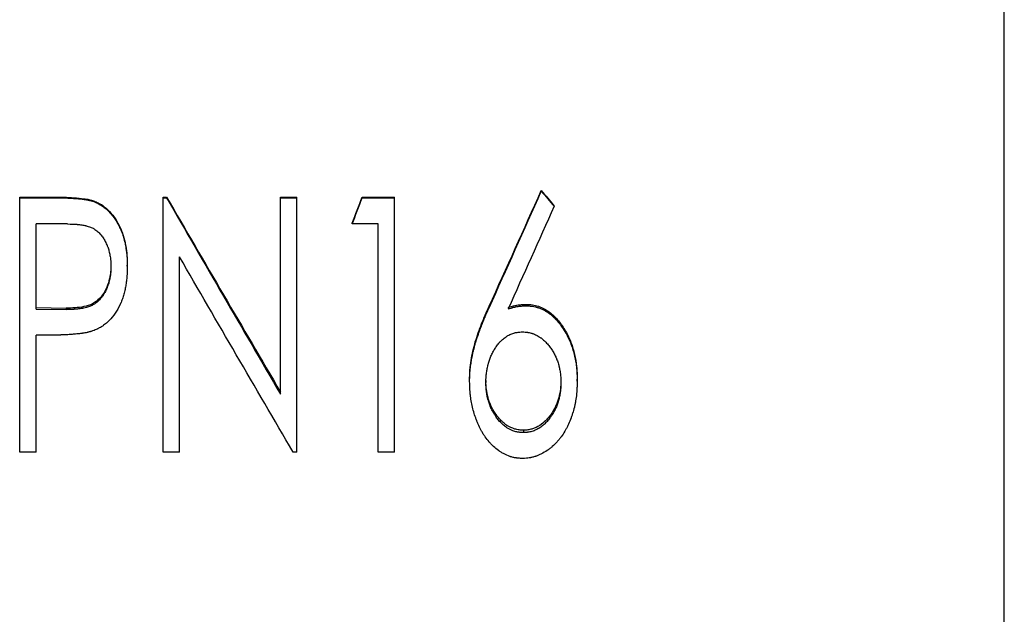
# Model space of a CAD drawing. Header units: millimetres. Extents: x -150 to 245, y -67 to 128.
# Tile 12 of 18: x 3 to 38, y -18 to 3. Entities that reach past the tile are written whole.
import ezdxf

# ---------------------------------------------------------------- set-up
doc = ezdxf.new("R2010")
doc.units = ezdxf.units.MM

msp = doc.modelspace()

# ---------------------------------------------------------------- linework, layer by layer
at = {"color": 1, "linetype": 'Continuous', "lineweight": 25}
msp.add_line((37.5, -66.5), (37.5, 66.5), dxfattribs=at)
at = {"color": 7, "linetype": 'Continuous', "lineweight": 25}
for p, q in [((21.115, -2.789), (21.115, -2.768)), ((2.654, -12.025), (2.654, -2.999)), ((2.654, -2.999), (3.867, -2.999)), ((2.654, -3.022), (3.867, -3.022)), ((3.867, -3.022), (3.867, -2.999)), ((5.277, -3.158), (5.277, -3.134)), ((7.731, -12.025), (7.731, -2.999)), ((7.731, -2.999), (7.852, -2.999)), ((7.731, -3.022), (7.852, -3.022)), ((7.852, -3.022), (7.852, -2.999)), ((11.885, -9.979), (11.885, -2.999)), ((11.885, -2.999), (12.462, -2.999)), ((11.885, -3.022), (12.462, -3.022)), ((12.462, -12.025), (12.462, -2.999)), ((14.775, -3.022), (14.775, -2.999)), ((14.775, -2.999), (15.923, -2.999)), ((14.775, -3.022), (15.923, -3.022)), ((15.923, -12.025), (15.923, -2.999)), ((21.568, -3.325), (21.568, -3.3)), ((4.343, -3.95), (3.231, -3.95)), ((3.231, -6.963), (3.231, -3.95)), ((14.423, -3.95), (14.423, -3.921)), ((15.346, -3.95), (14.423, -3.95)), ((15.346, -12.025), (15.346, -3.95)), ((8.308, -12.025), (8.308, -5.11)), ((5.885, -5.412), (5.885, -5.452)), ((6.462, -5.449), (6.462, -5.408)), ((3.231, -6.911), (4.296, -6.93)), ((3.231, -6.963), (4.296, -6.982)), ((4.296, -6.93), (4.296, -6.982)), ((19.269, -6.916), (19.269, -6.864)), ((20.576, -6.847), (20.576, -6.796)), ((3.671, -7.887), (3.231, -7.887)), ((3.231, -12.025), (3.231, -7.887)), ((18.577, -9.529), (18.577, -9.458)), ((19.154, -9.49), (19.154, -9.562)), ((21.808, -9.49), (21.808, -9.562)), ((22.385, -9.513), (22.385, -9.442)), ((20.481, -11.253), (20.481, -11.338)), ((3.231, -12.025), (2.654, -12.025)), ((8.308, -12.025), (7.731, -12.025)), ((12.462, -12.025), (12.33, -12.025)), ((15.923, -12.025), (15.346, -12.025))]:
    msp.add_line(p, q, dxfattribs=at)
for points in [[(19.269, -6.864), (19.885, -5.502), (20.5, -4.136), (21.115, -2.768)], [(21.115, -2.768), (21.266, -2.946), (21.417, -3.123), (21.568, -3.3)], [(7.852, -2.999), (9.196, -5.31), (10.54, -7.616), (11.885, -9.904)], [(7.852, -3.022), (9.196, -5.35), (10.54, -7.673), (11.885, -9.979)], [(14.423, -3.921), (14.54, -3.614), (14.657, -3.306), (14.775, -2.999)], [(14.423, -3.95), (14.54, -3.641), (14.657, -3.331), (14.775, -3.022)], [(19.269, -6.916), (19.885, -5.544), (20.5, -4.167), (21.115, -2.789)], [(21.115, -2.789), (21.266, -2.968), (21.417, -3.146), (21.568, -3.325)], [(21.568, -3.325), (21.025, -4.538), (20.483, -5.75), (19.94, -6.959)], [(12.33, -12.025), (10.989, -9.737), (9.648, -7.428), (8.308, -5.11)]]:
    msp.add_open_spline(points, degree=3, dxfattribs=at)
for points, knots in [([(3.867, -2.999), (3.986, -3), (4.223, -3.001), (4.578, -3.018), (4.873, -3.043), (5.078, -3.078), (5.193, -3.106), (5.249, -3.125), (5.277, -3.134)], [0, 0, 0, 0, 0.2500185, 0.5000353, 0.7500092, 0.875006, 0.9374969, 1, 1, 1, 1]), ([(3.867, -3.022), (3.942, -3.022), (4.009, -3.022), (4.098, -3.023), (4.125, -3.024), (4.164, -3.024), (4.176, -3.025), (4.194, -3.025), (4.2, -3.025), (4.209, -3.026), (4.212, -3.026), (4.216, -3.026), (4.217, -3.026), (4.22, -3.026), (4.221, -3.026), (4.286, -3.028), (4.348, -3.03), (4.436, -3.035), (4.465, -3.036), (4.508, -3.039), (4.522, -3.039), (4.543, -3.041), (4.55, -3.041), (4.56, -3.042), (4.564, -3.042), (4.569, -3.042), (4.571, -3.043), (4.574, -3.043), (4.575, -3.043), (4.651, -3.048), (4.717, -3.053), (4.805, -3.062), (4.833, -3.065), (4.872, -3.07), (4.884, -3.071), (4.902, -3.073), (4.908, -3.074), (4.917, -3.075), (4.92, -3.076), (4.926, -3.077), (4.927, -3.077), (4.962, -3.082), (4.992, -3.087), (5.036, -3.095), (5.05, -3.097), (5.072, -3.101), (5.079, -3.103), (5.093, -3.106), (5.098, -3.107), (5.122, -3.112), (5.137, -3.115), (5.158, -3.121), (5.165, -3.123), (5.176, -3.125), (5.179, -3.126), (5.186, -3.128), (5.19, -3.129), (5.211, -3.136), (5.24, -3.145), (5.277, -3.158)], [0, 0, 0, 0, 0.125, 0.125, 0.1875, 0.1875, 0.21875, 0.21875, 0.234375, 0.234375, 0.242188, 0.242188, 0.246094, 0.246094, 0.25, 0.25, 0.375, 0.375, 0.4375, 0.4375, 0.46875, 0.46875, 0.484375, 0.484375, 0.492188, 0.492188, 0.496094, 0.496094, 0.5, 0.5, 0.625, 0.625, 0.6875, 0.6875, 0.71875, 0.71875, 0.734375, 0.734375, 0.742188, 0.742188, 0.75, 0.75, 0.8125, 0.8125, 0.84375, 0.84375, 0.859375, 0.859375, 0.875, 0.875, 0.90625, 0.90625, 0.921875, 0.921875, 0.929688, 0.929688, 0.9375, 0.9375, 1, 1, 1, 1]), ([(5.277, -3.134), (5.33, -3.155), (5.436, -3.198), (5.581, -3.287), (5.717, -3.391), (5.878, -3.548), (6.052, -3.774), (6.189, -4.024), (6.28, -4.236), (6.33, -4.399), (6.375, -4.563), (6.418, -4.786), (6.456, -5.068), (6.46, -5.295), (6.462, -5.408)], [0, 0, 0, 0, 0.062504, 0.124997, 0.1871497, 0.2499851, 0.371479, 0.4998616, 0.5623769, 0.6248957, 0.6874202, 0.749942, 0.8749533, 1, 1, 1, 1]), ([(5.277, -3.158), (5.312, -3.171), (5.342, -3.184), (5.381, -3.201), (5.393, -3.207), (5.409, -3.214), (5.415, -3.217), (5.422, -3.22), (5.424, -3.222), (5.429, -3.224), (5.43, -3.225), (5.457, -3.238), (5.481, -3.252), (5.518, -3.274), (5.53, -3.282), (5.555, -3.298), (5.568, -3.307), (5.626, -3.347), (5.671, -3.381), (5.736, -3.437), (5.757, -3.457), (5.788, -3.487), (5.798, -3.497), (5.818, -3.517), (5.828, -3.529), (5.911, -3.619), (5.979, -3.707), (6.073, -3.849), (6.102, -3.899), (6.145, -3.976), (6.158, -4.002), (6.185, -4.056), (6.198, -4.082), (6.224, -4.139), (6.236, -4.166), (6.253, -4.206), (6.258, -4.219), (6.268, -4.244), (6.273, -4.257), (6.285, -4.291), (6.294, -4.316), (6.311, -4.371), (6.321, -4.401), (6.347, -4.493), (6.362, -4.548), (6.385, -4.648), (6.396, -4.703), (6.417, -4.829), (6.426, -4.889), (6.437, -4.974), (6.44, -5.001), (6.444, -5.042), (6.445, -5.055), (6.447, -5.074), (6.448, -5.081), (6.448, -5.09), (6.449, -5.093), (6.449, -5.1), (6.449, -5.104), (6.455, -5.183), (6.459, -5.297), (6.462, -5.449)], [0, 0, 0, 0, 0.03125, 0.03125, 0.046875, 0.046875, 0.054688, 0.054688, 0.058594, 0.058594, 0.0625, 0.0625, 0.09375, 0.09375, 0.109375, 0.109375, 0.125, 0.125, 0.1875, 0.1875, 0.21875, 0.21875, 0.234375, 0.234375, 0.25, 0.25, 0.375, 0.375, 0.4375, 0.4375, 0.46875, 0.46875, 0.5, 0.5, 0.53125, 0.53125, 0.546875, 0.546875, 0.5625, 0.5625, 0.59375, 0.59375, 0.625, 0.625, 0.6875, 0.6875, 0.75, 0.75, 0.8125, 0.8125, 0.84375, 0.84375, 0.859375, 0.859375, 0.867188, 0.867188, 0.871094, 0.871094, 0.875, 0.875, 1, 1, 1, 1]), ([(4.343, -3.95), (4.481, -3.952), (4.585, -3.955), (4.654, -3.96), (4.657, -3.961), (4.66, -3.961), (4.662, -3.961), (4.666, -3.961), (4.67, -3.962), (4.68, -3.962), (4.686, -3.963), (4.706, -3.965), (4.719, -3.966), (4.758, -3.97), (4.784, -3.974), (4.861, -3.984), (4.911, -3.993), (4.966, -4.005), (4.975, -4.006), (4.988, -4.009), (4.995, -4.011), (5.016, -4.016), (5.029, -4.019), (5.069, -4.03), (5.094, -4.038), (5.168, -4.063), (5.212, -4.082), (5.263, -4.109), (5.275, -4.116), (5.297, -4.129), (5.307, -4.135), (5.339, -4.156), (5.36, -4.171), (5.42, -4.219), (5.459, -4.255), (5.5, -4.301), (5.503, -4.305), (5.511, -4.314), (5.515, -4.318), (5.526, -4.332), (5.534, -4.341), (5.556, -4.369), (5.571, -4.388), (5.613, -4.449), (5.64, -4.492), (5.69, -4.585), (5.714, -4.634), (5.742, -4.699), (5.747, -4.712), (5.758, -4.739), (5.763, -4.753), (5.776, -4.786), (5.784, -4.81), (5.807, -4.881), (5.82, -4.931), (5.844, -5.035), (5.855, -5.091), (5.866, -5.169), (5.87, -5.194), (5.874, -5.233), (5.875, -5.246), (5.876, -5.265), (5.877, -5.272), (5.878, -5.281), (5.878, -5.285), (5.881, -5.329), (5.883, -5.383), (5.885, -5.452)], [0, 0, 0, 0, 0.125, 0.125, 0.126953, 0.126953, 0.128906, 0.128906, 0.132812, 0.132812, 0.140625, 0.140625, 0.15625, 0.15625, 0.1875, 0.1875, 0.25, 0.25, 0.257812, 0.257812, 0.265625, 0.265625, 0.28125, 0.28125, 0.3125, 0.3125, 0.375, 0.375, 0.390625, 0.390625, 0.40625, 0.40625, 0.4375, 0.4375, 0.5, 0.5, 0.507812, 0.507812, 0.515625, 0.515625, 0.53125, 0.53125, 0.5625, 0.5625, 0.625, 0.625, 0.6875, 0.6875, 0.703125, 0.703125, 0.71875, 0.71875, 0.75, 0.75, 0.8125, 0.8125, 0.875, 0.875, 0.90625, 0.90625, 0.921875, 0.921875, 0.929688, 0.929688, 0.9375, 0.9375, 1, 1, 1, 1]), ([(5.885, -5.412), (5.883, -5.465), (5.881, -5.57), (5.859, -5.78), (5.801, -6.039), (5.676, -6.332), (5.493, -6.594), (5.238, -6.792), (4.93, -6.885), (4.614, -6.924), (4.402, -6.928), (4.296, -6.93)], [0, 0, 0, 0, 0.062607, 0.125197, 0.250289, 0.375317, 0.500206, 0.624836, 0.749659, 0.874797, 1, 1, 1, 1]), ([(5.885, -5.452), (5.883, -5.523), (5.881, -5.577), (5.879, -5.613), (5.878, -5.615), (5.878, -5.619), (5.878, -5.62), (5.878, -5.625), (5.877, -5.629), (5.877, -5.639), (5.876, -5.646), (5.875, -5.666), (5.873, -5.679), (5.869, -5.719), (5.866, -5.745), (5.86, -5.784), (5.858, -5.798), (5.854, -5.825), (5.851, -5.839), (5.844, -5.879), (5.838, -5.905), (5.821, -5.983), (5.807, -6.033), (5.788, -6.094), (5.783, -6.107), (5.775, -6.132), (5.77, -6.145), (5.756, -6.182), (5.746, -6.207), (5.715, -6.28), (5.692, -6.328), (5.66, -6.386), (5.652, -6.399), (5.638, -6.423), (5.631, -6.435), (5.609, -6.469), (5.594, -6.492), (5.548, -6.556), (5.515, -6.596), (5.477, -6.637), (5.472, -6.643), (5.462, -6.652), (5.457, -6.657), (5.443, -6.672), (5.433, -6.681), (5.403, -6.708), (5.382, -6.725), (5.319, -6.773), (5.275, -6.801), (5.218, -6.831), (5.208, -6.836), (5.186, -6.846), (5.174, -6.851), (5.14, -6.866), (5.116, -6.875), (5.041, -6.901), (4.987, -6.915), (4.925, -6.928), (4.923, -6.929), (4.917, -6.93), (4.914, -6.93), (4.905, -6.932), (4.899, -6.933), (4.88, -6.937), (4.867, -6.939), (4.83, -6.946), (4.804, -6.95), (4.725, -6.96), (4.671, -6.966), (4.612, -6.97), (4.612, -6.971), (4.61, -6.971), (4.608, -6.971), (4.605, -6.971), (4.603, -6.971), (4.596, -6.972), (4.591, -6.972), (4.576, -6.973), (4.565, -6.974), (4.532, -6.975), (4.508, -6.976), (4.429, -6.979), (4.367, -6.981), (4.296, -6.982)], [0, 0, 0, 0, 0.0625, 0.0625, 0.064453, 0.064453, 0.066406, 0.066406, 0.070312, 0.070312, 0.078125, 0.078125, 0.09375, 0.09375, 0.125, 0.125, 0.140625, 0.140625, 0.15625, 0.15625, 0.1875, 0.1875, 0.25, 0.25, 0.265625, 0.265625, 0.28125, 0.28125, 0.3125, 0.3125, 0.375, 0.375, 0.390625, 0.390625, 0.40625, 0.40625, 0.4375, 0.4375, 0.5, 0.5, 0.507812, 0.507812, 0.515625, 0.515625, 0.53125, 0.53125, 0.5625, 0.5625, 0.625, 0.625, 0.640625, 0.640625, 0.65625, 0.65625, 0.6875, 0.6875, 0.75, 0.75, 0.753906, 0.753906, 0.757812, 0.757812, 0.765625, 0.765625, 0.78125, 0.78125, 0.8125, 0.8125, 0.875, 0.875, 0.876953, 0.876953, 0.878906, 0.878906, 0.882812, 0.882812, 0.890625, 0.890625, 0.90625, 0.90625, 0.9375, 0.9375, 1, 1, 1, 1]), ([(6.462, -5.449), (6.46, -5.526), (6.459, -5.589), (6.457, -5.649), (6.457, -5.66), (6.456, -5.673), (6.456, -5.676), (6.456, -5.68), (6.456, -5.684), (6.455, -5.695), (6.455, -5.702), (6.454, -5.724), (6.453, -5.739), (6.451, -5.767), (6.45, -5.781), (6.445, -5.856), (6.439, -5.915), (6.429, -6.001), (6.425, -6.03), (6.417, -6.086), (6.412, -6.113), (6.398, -6.198), (6.386, -6.254), (6.366, -6.339), (6.359, -6.367), (6.344, -6.423), (6.337, -6.45), (6.311, -6.536), (6.292, -6.592), (6.262, -6.673), (6.252, -6.7), (6.235, -6.739), (6.23, -6.752), (6.221, -6.772), (6.218, -6.778), (6.213, -6.791), (6.21, -6.797), (6.104, -7.028), (5.975, -7.217), (5.779, -7.413), (5.737, -7.45), (5.669, -7.504), (5.645, -7.521), (5.609, -7.547), (5.597, -7.555), (5.572, -7.572), (5.559, -7.58), (5.522, -7.603), (5.497, -7.618), (5.459, -7.639), (5.446, -7.646), (5.427, -7.656), (5.421, -7.659), (5.411, -7.664), (5.408, -7.665), (5.403, -7.668), (5.402, -7.668), (5.398, -7.67), (5.396, -7.671), (5.36, -7.688), (5.307, -7.711), (5.236, -7.739)], [0, 0, 0, 0, 0.0625, 0.0625, 0.078125, 0.078125, 0.082031, 0.082031, 0.085938, 0.085938, 0.09375, 0.09375, 0.109375, 0.109375, 0.125, 0.125, 0.1875, 0.1875, 0.21875, 0.21875, 0.25, 0.25, 0.3125, 0.3125, 0.34375, 0.34375, 0.375, 0.375, 0.4375, 0.4375, 0.46875, 0.46875, 0.484375, 0.484375, 0.492188, 0.492188, 0.5, 0.5, 0.75, 0.75, 0.8125, 0.8125, 0.84375, 0.84375, 0.859375, 0.859375, 0.875, 0.875, 0.90625, 0.90625, 0.921875, 0.921875, 0.929688, 0.929688, 0.933594, 0.933594, 0.935547, 0.935547, 0.9375, 0.9375, 1, 1, 1, 1]), ([(18.577, -9.458), (18.578, -9.402), (18.58, -9.29), (18.592, -9.065), (18.642, -8.674), (18.765, -8.122), (18.957, -7.591), (19.129, -7.173), (19.223, -6.967), (19.269, -6.864)], [0, 0, 0, 0, 0.062518, 0.125031, 0.250043, 0.499946, 0.749933, 0.874964, 1, 1, 1, 1]), ([(18.577, -9.529), (18.578, -9.492), (18.578, -9.459), (18.579, -9.416), (18.58, -9.403), (18.58, -9.385), (18.58, -9.38), (18.58, -9.372), (18.581, -9.369), (18.581, -9.365), (18.581, -9.364), (18.581, -9.362), (18.581, -9.361), (18.582, -9.329), (18.583, -9.3), (18.586, -9.243), (18.588, -9.215), (18.595, -9.138), (18.6, -9.084), (18.61, -9), (18.614, -8.971), (18.62, -8.927), (18.622, -8.912), (18.625, -8.89), (18.627, -8.882), (18.629, -8.867), (18.63, -8.859), (18.648, -8.744), (18.668, -8.635), (18.705, -8.469), (18.719, -8.413), (18.74, -8.329), (18.748, -8.301), (18.759, -8.259), (18.763, -8.244), (18.769, -8.223), (18.771, -8.216), (18.774, -8.205), (18.775, -8.202), (18.777, -8.195), (18.778, -8.19), (18.805, -8.097), (18.837, -7.997), (18.893, -7.836), (18.912, -7.781), (18.944, -7.694), (18.955, -7.665), (18.973, -7.62), (18.978, -7.605), (18.987, -7.582), (18.99, -7.574), (18.994, -7.563), (18.996, -7.559), (18.999, -7.551), (19.001, -7.547), (19.023, -7.49), (19.044, -7.438), (19.076, -7.359), (19.087, -7.332), (19.103, -7.293), (19.109, -7.28), (19.117, -7.26), (19.12, -7.254), (19.124, -7.244), (19.126, -7.241), (19.128, -7.236), (19.128, -7.234), (19.13, -7.231), (19.131, -7.229), (19.161, -7.158), (19.207, -7.054), (19.269, -6.916)], [0, 0, 0, 0, 0.03125, 0.03125, 0.046875, 0.046875, 0.054688, 0.054688, 0.058594, 0.058594, 0.060547, 0.060547, 0.0625, 0.0625, 0.09375, 0.09375, 0.125, 0.125, 0.1875, 0.1875, 0.21875, 0.21875, 0.234375, 0.234375, 0.242188, 0.242188, 0.25, 0.25, 0.375, 0.375, 0.4375, 0.4375, 0.46875, 0.46875, 0.484375, 0.484375, 0.492188, 0.492188, 0.496094, 0.496094, 0.5, 0.5, 0.625, 0.625, 0.6875, 0.6875, 0.71875, 0.71875, 0.734375, 0.734375, 0.742188, 0.742188, 0.746094, 0.746094, 0.75, 0.75, 0.8125, 0.8125, 0.84375, 0.84375, 0.859375, 0.859375, 0.867188, 0.867188, 0.871094, 0.871094, 0.873047, 0.873047, 0.875, 0.875, 1, 1, 1, 1]), ([(19.94, -6.907), (19.992, -6.891), (20.095, -6.859), (20.253, -6.822), (20.414, -6.801), (20.522, -6.798), (20.576, -6.796)], [0, 0, 0, 0, 0.2500397, 0.5000188, 0.7499758, 1, 1, 1, 1]), ([(19.94, -6.959), (19.974, -6.948), (20.004, -6.939), (20.043, -6.927), (20.055, -6.924), (20.071, -6.919), (20.077, -6.918), (20.084, -6.916), (20.086, -6.915), (20.09, -6.914), (20.091, -6.914), (20.093, -6.913), (20.094, -6.913), (20.122, -6.905), (20.149, -6.898), (20.202, -6.886), (20.227, -6.881), (20.28, -6.871), (20.307, -6.867), (20.347, -6.862), (20.36, -6.86), (20.38, -6.858), (20.387, -6.857), (20.397, -6.856), (20.401, -6.856), (20.406, -6.856), (20.407, -6.855), (20.411, -6.855), (20.413, -6.855), (20.45, -6.852), (20.504, -6.849), (20.576, -6.847)], [0, 0, 0, 0, 0.125, 0.125, 0.1875, 0.1875, 0.21875, 0.21875, 0.234375, 0.234375, 0.242188, 0.242188, 0.25, 0.25, 0.375, 0.375, 0.5, 0.5, 0.625, 0.625, 0.6875, 0.6875, 0.71875, 0.71875, 0.734375, 0.734375, 0.742188, 0.742188, 0.75, 0.75, 1, 1, 1, 1]), ([(20.576, -6.796), (20.613, -6.797), (20.687, -6.8), (20.835, -6.815), (21.087, -6.878), (21.417, -7.059), (21.734, -7.373), (21.941, -7.68), (22.08, -7.94), (22.196, -8.212), (22.301, -8.565), (22.36, -8.929), (22.38, -9.222), (22.383, -9.369), (22.385, -9.442)], [0, 0, 0, 0, 0.03129, 0.062571, 0.125077, 0.249715, 0.374569, 0.499574, 0.562141, 0.624705, 0.749764, 0.874846, 0.93742, 1, 1, 1, 1]), ([(20.576, -6.847), (20.601, -6.848), (20.623, -6.849), (20.65, -6.85), (20.659, -6.851), (20.67, -6.851), (20.674, -6.852), (20.679, -6.852), (20.681, -6.852), (20.684, -6.852), (20.685, -6.852), (20.707, -6.854), (20.727, -6.856), (20.763, -6.86), (20.78, -6.862), (20.834, -6.87), (20.869, -6.877), (20.923, -6.891), (20.941, -6.896), (20.968, -6.904), (20.977, -6.906), (20.996, -6.912), (21.005, -6.915), (21.081, -6.941), (21.147, -6.97), (21.245, -7.022), (21.277, -7.041), (21.325, -7.072), (21.341, -7.083), (21.365, -7.099), (21.373, -7.105), (21.388, -7.116), (21.397, -7.123), (21.46, -7.17), (21.514, -7.217), (21.594, -7.294), (21.62, -7.321), (21.659, -7.363), (21.672, -7.378), (21.691, -7.4), (21.698, -7.407), (21.71, -7.422), (21.717, -7.43), (21.768, -7.492), (21.811, -7.55), (21.895, -7.672), (21.935, -7.736), (21.993, -7.838), (22.012, -7.872), (22.046, -7.938), (22.062, -7.969), (22.093, -8.033), (22.108, -8.066), (22.129, -8.118), (22.137, -8.135), (22.151, -8.17), (22.158, -8.189), (22.216, -8.344), (22.259, -8.485), (22.309, -8.705), (22.323, -8.778), (22.34, -8.887), (22.346, -8.924), (22.353, -8.979), (22.355, -8.997), (22.359, -9.033), (22.361, -9.052), (22.366, -9.105), (22.369, -9.141), (22.373, -9.196), (22.374, -9.215), (22.376, -9.243), (22.376, -9.253), (22.377, -9.267), (22.377, -9.272), (22.378, -9.279), (22.378, -9.282), (22.378, -9.286), (22.378, -9.29), (22.38, -9.341), (22.382, -9.415), (22.385, -9.513)], [0, 0, 0, 0, 0.015625, 0.015625, 0.023438, 0.023438, 0.027344, 0.027344, 0.029297, 0.029297, 0.03125, 0.03125, 0.046875, 0.046875, 0.0625, 0.0625, 0.09375, 0.09375, 0.109375, 0.109375, 0.117188, 0.117188, 0.125, 0.125, 0.1875, 0.1875, 0.21875, 0.21875, 0.234375, 0.234375, 0.242188, 0.242188, 0.25, 0.25, 0.3125, 0.3125, 0.34375, 0.34375, 0.359375, 0.359375, 0.367188, 0.367188, 0.375, 0.375, 0.4375, 0.4375, 0.5, 0.5, 0.53125, 0.53125, 0.5625, 0.5625, 0.59375, 0.59375, 0.609375, 0.609375, 0.625, 0.625, 0.75, 0.75, 0.8125, 0.8125, 0.84375, 0.84375, 0.859375, 0.859375, 0.875, 0.875, 0.90625, 0.90625, 0.921875, 0.921875, 0.929688, 0.929688, 0.933594, 0.933594, 0.935547, 0.935547, 0.9375, 0.9375, 1, 1, 1, 1]), ([(5.236, -7.739), (5.215, -7.745), (5.196, -7.751), (5.173, -7.758), (5.166, -7.76), (5.156, -7.763), (5.153, -7.764), (5.148, -7.765), (5.147, -7.766), (5.144, -7.767), (5.143, -7.767), (5.126, -7.772), (5.11, -7.776), (5.086, -7.782), (5.078, -7.784), (5.062, -7.787), (5.053, -7.789), (5.016, -7.797), (4.986, -7.803), (4.937, -7.812), (4.92, -7.814), (4.895, -7.818), (4.886, -7.82), (4.873, -7.822), (4.869, -7.822), (4.862, -7.823), (4.86, -7.824), (4.856, -7.824), (4.853, -7.825), (4.799, -7.832), (4.741, -7.839), (4.642, -7.848), (4.608, -7.851), (4.554, -7.856), (4.536, -7.857), (4.507, -7.86), (4.498, -7.86), (4.483, -7.861), (4.478, -7.862), (4.469, -7.862), (4.463, -7.863), (4.392, -7.868), (4.325, -7.872), (4.227, -7.877), (4.194, -7.878), (4.146, -7.88), (4.129, -7.88), (4.105, -7.881), (4.097, -7.882), (4.085, -7.882), (4.081, -7.882), (4.073, -7.882), (4.068, -7.882), (3.973, -7.885), (3.841, -7.886), (3.671, -7.887)], [0, 0, 0, 0, 0.03125, 0.03125, 0.046875, 0.046875, 0.054688, 0.054688, 0.058594, 0.058594, 0.0625, 0.0625, 0.09375, 0.09375, 0.109375, 0.109375, 0.125, 0.125, 0.1875, 0.1875, 0.21875, 0.21875, 0.234375, 0.234375, 0.242188, 0.242188, 0.246094, 0.246094, 0.25, 0.25, 0.375, 0.375, 0.4375, 0.4375, 0.46875, 0.46875, 0.484375, 0.484375, 0.492188, 0.492188, 0.5, 0.5, 0.625, 0.625, 0.6875, 0.6875, 0.71875, 0.71875, 0.734375, 0.734375, 0.742188, 0.742188, 0.75, 0.75, 1, 1, 1, 1]), ([(19.154, -9.562), (19.155, -9.494), (19.156, -9.443), (19.158, -9.407), (19.158, -9.403), (19.158, -9.397), (19.158, -9.393), (19.159, -9.384), (19.159, -9.378), (19.161, -9.359), (19.161, -9.347), (19.165, -9.309), (19.167, -9.283), (19.177, -9.204), (19.185, -9.151), (19.202, -9.051), (19.213, -9.002), (19.226, -8.949), (19.227, -8.942), (19.231, -8.928), (19.232, -8.922), (19.238, -8.902), (19.241, -8.889), (19.252, -8.851), (19.259, -8.827), (19.274, -8.779), (19.282, -8.755), (19.299, -8.71), (19.307, -8.689), (19.326, -8.643), (19.336, -8.62), (19.358, -8.572), (19.37, -8.547), (19.406, -8.475), (19.431, -8.43), (19.481, -8.35), (19.51, -8.308), (19.575, -8.219), (19.607, -8.179), (19.646, -8.135), (19.655, -8.125), (19.672, -8.107), (19.681, -8.098), (19.708, -8.071), (19.727, -8.054), (19.785, -8.003), (19.825, -7.972), (19.879, -7.935), (19.889, -7.929), (19.91, -7.916), (19.921, -7.909), (19.953, -7.891), (19.976, -7.879), (20.045, -7.847), (20.094, -7.829), (20.158, -7.809), (20.169, -7.806), (20.194, -7.8), (20.206, -7.797), (20.244, -7.79), (20.269, -7.785), (20.299, -7.782), (20.3, -7.782), (20.304, -7.781), (20.307, -7.781), (20.314, -7.78), (20.319, -7.78), (20.335, -7.778), (20.347, -7.777), (20.385, -7.775), (20.414, -7.773), (20.448, -7.771)], [0, 0, 0, 0, 0.0625, 0.0625, 0.066406, 0.066406, 0.070312, 0.070312, 0.078125, 0.078125, 0.09375, 0.09375, 0.125, 0.125, 0.1875, 0.1875, 0.25, 0.25, 0.257812, 0.257812, 0.265625, 0.265625, 0.28125, 0.28125, 0.3125, 0.3125, 0.34375, 0.34375, 0.375, 0.375, 0.40625, 0.40625, 0.4375, 0.4375, 0.5, 0.5, 0.5625, 0.5625, 0.625, 0.625, 0.640625, 0.640625, 0.65625, 0.65625, 0.6875, 0.6875, 0.75, 0.75, 0.765625, 0.765625, 0.78125, 0.78125, 0.8125, 0.8125, 0.875, 0.875, 0.890625, 0.890625, 0.90625, 0.90625, 0.9375, 0.9375, 0.941406, 0.941406, 0.945312, 0.945312, 0.953125, 0.953125, 0.96875, 0.96875, 1, 1, 1, 1]), ([(20.448, -7.771), (20.517, -7.774), (20.569, -7.778), (20.606, -7.783), (20.61, -7.783), (20.617, -7.784), (20.62, -7.785), (20.63, -7.786), (20.636, -7.787), (20.656, -7.79), (20.668, -7.793), (20.706, -7.801), (20.731, -7.807), (20.768, -7.818), (20.782, -7.822), (20.807, -7.83), (20.82, -7.835), (20.857, -7.849), (20.881, -7.859), (20.952, -7.891), (20.996, -7.915), (21.049, -7.949), (21.061, -7.957), (21.083, -7.972), (21.093, -7.98), (21.125, -8.003), (21.145, -8.019), (21.185, -8.052), (21.204, -8.069), (21.242, -8.104), (21.259, -8.121), (21.294, -8.158), (21.311, -8.177), (21.346, -8.217), (21.364, -8.238), (21.414, -8.299), (21.445, -8.341), (21.502, -8.425), (21.528, -8.467), (21.579, -8.557), (21.602, -8.605), (21.631, -8.667), (21.636, -8.678), (21.646, -8.701), (21.651, -8.713), (21.665, -8.749), (21.674, -8.773), (21.701, -8.846), (21.716, -8.896), (21.732, -8.953), (21.733, -8.958), (21.736, -8.969), (21.738, -8.975), (21.742, -8.992), (21.745, -9.004), (21.753, -9.04), (21.758, -9.065), (21.773, -9.141), (21.782, -9.195), (21.793, -9.28), (21.796, -9.306), (21.801, -9.358), (21.803, -9.383), (21.804, -9.409), (21.804, -9.411), (21.804, -9.415), (21.805, -9.418), (21.805, -9.425), (21.805, -9.43), (21.806, -9.446), (21.806, -9.458), (21.807, -9.497), (21.807, -9.527), (21.808, -9.562)], [0, 0, 0, 0, 0.0625, 0.0625, 0.066406, 0.066406, 0.070312, 0.070312, 0.078125, 0.078125, 0.09375, 0.09375, 0.125, 0.125, 0.140625, 0.140625, 0.15625, 0.15625, 0.1875, 0.1875, 0.25, 0.25, 0.265625, 0.265625, 0.28125, 0.28125, 0.3125, 0.3125, 0.34375, 0.34375, 0.375, 0.375, 0.40625, 0.40625, 0.4375, 0.4375, 0.5, 0.5, 0.5625, 0.5625, 0.625, 0.625, 0.640625, 0.640625, 0.65625, 0.65625, 0.6875, 0.6875, 0.75, 0.75, 0.757812, 0.757812, 0.765625, 0.765625, 0.78125, 0.78125, 0.8125, 0.8125, 0.875, 0.875, 0.90625, 0.90625, 0.9375, 0.9375, 0.941406, 0.941406, 0.945312, 0.945312, 0.953125, 0.953125, 0.96875, 0.96875, 1, 1, 1, 1]), ([(20.452, -12.253), (20.401, -12.251), (20.356, -12.248), (20.299, -12.244), (20.282, -12.242), (20.258, -12.239), (20.251, -12.239), (20.24, -12.237), (20.237, -12.237), (20.232, -12.236), (20.23, -12.236), (20.227, -12.236), (20.226, -12.235), (20.187, -12.23), (20.15, -12.223), (20.095, -12.209), (20.076, -12.204), (20.048, -12.196), (20.039, -12.193), (20.02, -12.187), (20.01, -12.183), (19.932, -12.156), (19.864, -12.127), (19.763, -12.074), (19.729, -12.055), (19.679, -12.024), (19.663, -12.014), (19.638, -11.997), (19.63, -11.992), (19.613, -11.981), (19.604, -11.975), (19.536, -11.926), (19.477, -11.879), (19.393, -11.801), (19.365, -11.774), (19.311, -11.718), (19.288, -11.691), (19.215, -11.607), (19.17, -11.548), (19.104, -11.454), (19.083, -11.422), (19.052, -11.372), (19.041, -11.355), (19.026, -11.33), (19.021, -11.321), (19.011, -11.304), (19.006, -11.294), (18.966, -11.224), (18.933, -11.159), (18.885, -11.055), (18.87, -11.02), (18.847, -10.966), (18.84, -10.947), (18.829, -10.919), (18.825, -10.91), (18.818, -10.891), (18.814, -10.881), (18.759, -10.731), (18.714, -10.585), (18.661, -10.361), (18.646, -10.286), (18.627, -10.174), (18.621, -10.136), (18.613, -10.08), (18.611, -10.061), (18.607, -10.033), (18.606, -10.023), (18.604, -10.005), (18.603, -9.994), (18.598, -9.951), (18.595, -9.914), (18.591, -9.857), (18.589, -9.838), (18.588, -9.808), (18.587, -9.798), (18.586, -9.783), (18.586, -9.778), (18.586, -9.771), (18.585, -9.768), (18.585, -9.763), (18.585, -9.759), (18.582, -9.707), (18.58, -9.631), (18.577, -9.529)], [0, 0, 0, 0, 0.03125, 0.03125, 0.046875, 0.046875, 0.054688, 0.054688, 0.058594, 0.058594, 0.060547, 0.060547, 0.0625, 0.0625, 0.09375, 0.09375, 0.109375, 0.109375, 0.117188, 0.117188, 0.125, 0.125, 0.1875, 0.1875, 0.21875, 0.21875, 0.234375, 0.234375, 0.242188, 0.242188, 0.25, 0.25, 0.3125, 0.3125, 0.34375, 0.34375, 0.375, 0.375, 0.4375, 0.4375, 0.46875, 0.46875, 0.484375, 0.484375, 0.492188, 0.492188, 0.5, 0.5, 0.5625, 0.5625, 0.59375, 0.59375, 0.609375, 0.609375, 0.617188, 0.617188, 0.625, 0.625, 0.75, 0.75, 0.8125, 0.8125, 0.84375, 0.84375, 0.859375, 0.859375, 0.867188, 0.867188, 0.875, 0.875, 0.90625, 0.90625, 0.921875, 0.921875, 0.929688, 0.929688, 0.933594, 0.933594, 0.935547, 0.935547, 0.9375, 0.9375, 1, 1, 1, 1]), ([(20.481, -11.253), (20.429, -11.251), (20.327, -11.246), (20.126, -11.204), (19.932, -11.112), (19.758, -10.978), (19.613, -10.836), (19.464, -10.637), (19.322, -10.383), (19.222, -10.094), (19.174, -9.845), (19.156, -9.643), (19.154, -9.541), (19.154, -9.49)], [0, 0, 0, 0, 0.062547, 0.12504, 0.249772, 0.320867, 0.392927, 0.499841, 0.624853, 0.749864, 0.874884, 0.937436, 1, 1, 1, 1]), ([(20.481, -11.338), (20.413, -11.335), (20.362, -11.331), (20.325, -11.326), (20.321, -11.326), (20.314, -11.325), (20.311, -11.325), (20.301, -11.323), (20.295, -11.322), (20.276, -11.319), (20.263, -11.316), (20.226, -11.308), (20.201, -11.302), (20.081, -11.266), (19.988, -11.222), (19.894, -11.161), (19.89, -11.158), (19.88, -11.152), (19.875, -11.148), (19.86, -11.138), (19.85, -11.13), (19.819, -11.107), (19.799, -11.091), (19.738, -11.039), (19.699, -11.002), (19.63, -10.93), (19.599, -10.893), (19.537, -10.814), (19.507, -10.771), (19.47, -10.715), (19.463, -10.705), (19.45, -10.684), (19.444, -10.673), (19.424, -10.641), (19.411, -10.619), (19.375, -10.551), (19.352, -10.505), (19.328, -10.451), (19.326, -10.447), (19.321, -10.436), (19.319, -10.431), (19.312, -10.415), (19.307, -10.403), (19.294, -10.37), (19.285, -10.346), (19.26, -10.274), (19.244, -10.223), (19.227, -10.162), (19.226, -10.157), (19.223, -10.145), (19.221, -10.139), (19.217, -10.121), (19.214, -10.109), (19.205, -10.073), (19.2, -10.048), (19.186, -9.973), (19.177, -9.921), (19.168, -9.841), (19.165, -9.816), (19.161, -9.765), (19.159, -9.74), (19.158, -9.712), (19.157, -9.711), (19.157, -9.706), (19.157, -9.704), (19.157, -9.697), (19.157, -9.692), (19.156, -9.676), (19.156, -9.664), (19.155, -9.626), (19.154, -9.596), (19.154, -9.562)], [0, 0, 0, 0, 0.0625, 0.0625, 0.066406, 0.066406, 0.070312, 0.070312, 0.078125, 0.078125, 0.09375, 0.09375, 0.125, 0.125, 0.25, 0.25, 0.257812, 0.257812, 0.265625, 0.265625, 0.28125, 0.28125, 0.3125, 0.3125, 0.375, 0.375, 0.4375, 0.4375, 0.5, 0.5, 0.515625, 0.515625, 0.53125, 0.53125, 0.5625, 0.5625, 0.625, 0.625, 0.632812, 0.632812, 0.640625, 0.640625, 0.65625, 0.65625, 0.6875, 0.6875, 0.75, 0.75, 0.757812, 0.757812, 0.765625, 0.765625, 0.78125, 0.78125, 0.8125, 0.8125, 0.875, 0.875, 0.90625, 0.90625, 0.9375, 0.9375, 0.941406, 0.941406, 0.945312, 0.945312, 0.953125, 0.953125, 0.96875, 0.96875, 1, 1, 1, 1]), ([(22.385, -9.513), (22.383, -9.565), (22.382, -9.61), (22.38, -9.668), (22.379, -9.686), (22.378, -9.71), (22.378, -9.717), (22.378, -9.728), (22.377, -9.732), (22.377, -9.737), (22.377, -9.739), (22.377, -9.742), (22.377, -9.743), (22.375, -9.787), (22.373, -9.827), (22.369, -9.885), (22.367, -9.904), (22.365, -9.932), (22.364, -9.941), (22.362, -9.959), (22.362, -9.967), (22.353, -10.054), (22.343, -10.131), (22.323, -10.245), (22.316, -10.283), (22.305, -10.34), (22.301, -10.359), (22.292, -10.396), (22.288, -10.414), (22.265, -10.512), (22.244, -10.589), (22.209, -10.699), (22.198, -10.735), (22.179, -10.789), (22.173, -10.806), (22.163, -10.833), (22.16, -10.841), (22.154, -10.859), (22.15, -10.867), (22.119, -10.949), (22.088, -11.021), (22.037, -11.125), (22.02, -11.159), (21.993, -11.21), (21.983, -11.226), (21.965, -11.26), (21.956, -11.275), (21.905, -11.361), (21.862, -11.426), (21.793, -11.519), (21.77, -11.549), (21.733, -11.593), (21.721, -11.608), (21.696, -11.637), (21.684, -11.65), (21.617, -11.724), (21.561, -11.779), (21.474, -11.855), (21.445, -11.88), (21.4, -11.915), (21.385, -11.926), (21.362, -11.943), (21.354, -11.949), (21.338, -11.96), (21.331, -11.965), (21.255, -12.017), (21.187, -12.058), (21.084, -12.11), (21.049, -12.126), (20.997, -12.148), (20.98, -12.155), (20.954, -12.165), (20.945, -12.168), (20.927, -12.174), (20.919, -12.177), (20.872, -12.193), (20.834, -12.204), (20.778, -12.217), (20.759, -12.221), (20.731, -12.227), (20.721, -12.228), (20.707, -12.231), (20.703, -12.231), (20.696, -12.232), (20.693, -12.233), (20.689, -12.233), (20.685, -12.234), (20.633, -12.241), (20.556, -12.248), (20.452, -12.253)], [0, 0, 0, 0, 0.03125, 0.03125, 0.046875, 0.046875, 0.054688, 0.054688, 0.058594, 0.058594, 0.060547, 0.060547, 0.0625, 0.0625, 0.09375, 0.09375, 0.109375, 0.109375, 0.117188, 0.117188, 0.125, 0.125, 0.1875, 0.1875, 0.21875, 0.21875, 0.234375, 0.234375, 0.25, 0.25, 0.3125, 0.3125, 0.34375, 0.34375, 0.359375, 0.359375, 0.367188, 0.367188, 0.375, 0.375, 0.4375, 0.4375, 0.46875, 0.46875, 0.484375, 0.484375, 0.5, 0.5, 0.5625, 0.5625, 0.59375, 0.59375, 0.609375, 0.609375, 0.625, 0.625, 0.6875, 0.6875, 0.71875, 0.71875, 0.734375, 0.734375, 0.742188, 0.742188, 0.75, 0.75, 0.8125, 0.8125, 0.84375, 0.84375, 0.859375, 0.859375, 0.867188, 0.867188, 0.875, 0.875, 0.90625, 0.90625, 0.921875, 0.921875, 0.929688, 0.929688, 0.933594, 0.933594, 0.935547, 0.935547, 0.9375, 0.9375, 1, 1, 1, 1]), ([(21.808, -9.49), (21.807, -9.541), (21.806, -9.643), (21.788, -9.845), (21.74, -10.094), (21.656, -10.334), (21.565, -10.516), (21.482, -10.654), (21.383, -10.787), (21.248, -10.94), (21.056, -11.099), (20.836, -11.204), (20.635, -11.246), (20.532, -11.251), (20.481, -11.253)], [0, 0, 0, 0, 0.0625617, 0.1251122, 0.2501276, 0.3741066, 0.438118, 0.5002297, 0.5716426, 0.6432959, 0.750238, 0.8749646, 0.9374548, 1, 1, 1, 1]), ([(21.808, -9.562), (21.807, -9.63), (21.805, -9.681), (21.804, -9.717), (21.804, -9.721), (21.803, -9.727), (21.803, -9.731), (21.802, -9.74), (21.802, -9.746), (21.801, -9.765), (21.8, -9.778), (21.797, -9.816), (21.794, -9.842), (21.787, -9.894), (21.784, -9.921), (21.776, -9.973), (21.771, -9.998), (21.757, -10.073), (21.745, -10.122), (21.731, -10.174), (21.729, -10.182), (21.725, -10.195), (21.723, -10.202), (21.717, -10.222), (21.713, -10.235), (21.702, -10.273), (21.694, -10.298), (21.677, -10.345), (21.669, -10.368), (21.651, -10.411), (21.642, -10.433), (21.622, -10.477), (21.611, -10.5), (21.588, -10.547), (21.575, -10.572), (21.537, -10.642), (21.511, -10.686), (21.478, -10.736), (21.47, -10.747), (21.455, -10.768), (21.448, -10.778), (21.426, -10.809), (21.41, -10.83), (21.363, -10.89), (21.329, -10.93), (21.277, -10.986), (21.26, -11.003), (21.221, -11.04), (21.202, -11.058), (21.142, -11.108), (21.102, -11.138), (21.052, -11.171), (21.04, -11.179), (21.017, -11.192), (21.006, -11.199), (20.972, -11.218), (20.949, -11.23), (20.88, -11.262), (20.833, -11.28), (20.736, -11.31), (20.686, -11.32), (20.631, -11.327), (20.63, -11.327), (20.625, -11.328), (20.623, -11.328), (20.616, -11.329), (20.611, -11.329), (20.595, -11.331), (20.583, -11.332), (20.544, -11.335), (20.515, -11.336), (20.481, -11.338)], [0, 0, 0, 0, 0.0625, 0.0625, 0.066406, 0.066406, 0.070312, 0.070312, 0.078125, 0.078125, 0.09375, 0.09375, 0.125, 0.125, 0.15625, 0.15625, 0.1875, 0.1875, 0.25, 0.25, 0.257812, 0.257812, 0.265625, 0.265625, 0.28125, 0.28125, 0.3125, 0.3125, 0.34375, 0.34375, 0.375, 0.375, 0.40625, 0.40625, 0.4375, 0.4375, 0.5, 0.5, 0.515625, 0.515625, 0.53125, 0.53125, 0.5625, 0.5625, 0.625, 0.625, 0.65625, 0.65625, 0.6875, 0.6875, 0.75, 0.75, 0.765625, 0.765625, 0.78125, 0.78125, 0.8125, 0.8125, 0.875, 0.875, 0.9375, 0.9375, 0.941406, 0.941406, 0.945312, 0.945312, 0.953125, 0.953125, 0.96875, 0.96875, 1, 1, 1, 1])]:
    msp.add_open_spline(points, degree=3, knots=knots, dxfattribs=at)

doc.saveas('drawing.dxf')
